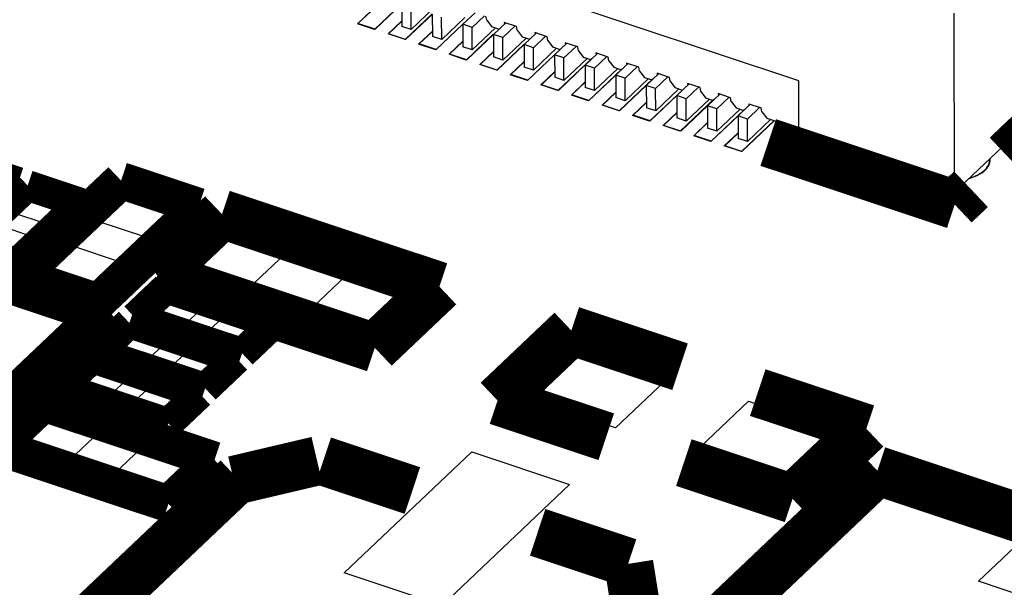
# Model space of a CAD drawing. Extents: x 0 to 1189, y 0 to 841.
# Tile 164 of 256: x 616.29 to 621.14, y 306.25 to 309.04. Entities that reach past the tile are written whole.
import ezdxf

# ---------------------------------------------------------------- set-up
doc = ezdxf.new("R2010")
doc.units = 0
doc.header["$LTSCALE"] = 65.395
doc.layers.get('0').update_dxf_attribs({"linetype": 'CONTINUOUS'})

msp = doc.modelspace()

# ---------------------------------------------------------------- linework, layer by layer
at = {"color": 7, "linetype": 'Continuous'}
for p, q in [((620.1295, 308.7399), (610.7431, 311.8628)), ((620.8943, 308.1916), (622.1887, 309.4183)), ((618.1744, 309.1193), (618.0413, 308.9931)), ((618.1751, 309.1186), (618.0435, 308.9939)), ((618.175, 309.1187), (618.1753, 309.0084)), ((617.9572, 309.0211), (618.0247, 309.085)), ((617.9594, 309.0218), (618.0247, 309.0837)), ((618.3249, 309.0693), (618.1917, 308.943)), ((618.2211, 308.9931), (618.2209, 309.1034)), ((618.3351, 309.1012), (618.2211, 308.9931)), ((618.5362, 309.0756), (618.476, 309.0185)), ((620.8924, 309.0737), (620.8943, 308.1916)), ((618.0413, 308.9931), (617.9572, 309.0211)), ((618.0435, 308.9939), (617.9594, 309.0218)), ((618.1076, 308.971), (618.1752, 309.0351)), ((618.1099, 308.9718), (618.1752, 309.0337)), ((618.3256, 309.0686), (618.1939, 308.9438)), ((618.3255, 309.0686), (618.3257, 308.9583)), ((618.3716, 308.9431), (618.3714, 309.0533)), ((618.4856, 309.0511), (618.3716, 308.9431)), ((618.5218, 309.0033), (618.582, 309.0603)), ((618.5931, 309.0389), (618.5897, 309.0578)), ((618.5931, 309.0389), (618.6168, 309.0075)), ((618.6866, 309.0255), (618.6265, 308.9685)), ((618.7401, 309.0077), (618.679, 309.028)), ((618.679, 309.028), (618.6805, 309.0197)), ((618.2211, 308.9931), (618.1753, 309.0084)), ((618.2581, 308.921), (618.3257, 308.985)), ((618.2603, 308.9217), (618.3257, 308.9837)), ((618.4753, 309.0192), (618.3422, 308.893)), ((618.476, 309.0185), (618.3444, 308.8938)), ((618.5218, 309.0033), (618.476, 309.0185)), ((618.476, 309.0185), (618.4762, 308.9083)), ((618.5221, 308.893), (618.5218, 309.0033)), ((618.6361, 309.0011), (618.5221, 308.893)), ((618.6168, 309.0075), (618.6544, 308.995)), ((618.6723, 308.9532), (618.7325, 309.0102)), ((618.7436, 308.9889), (618.7401, 309.0077)), ((618.7436, 308.9889), (618.7673, 308.9574)), ((618.8371, 308.9754), (618.7769, 308.9184)), ((618.8906, 308.9576), (618.8295, 308.978)), ((618.8295, 308.978), (618.831, 308.9696)), ((618.1917, 308.943), (618.1076, 308.971)), ((618.1939, 308.9438), (618.1099, 308.9718)), ((618.3716, 308.9431), (618.3257, 308.9583)), ((618.4085, 308.8709), (618.4762, 308.935)), ((618.4107, 308.8717), (618.4762, 308.9337)), ((618.6258, 308.9692), (618.4926, 308.8429)), ((618.6265, 308.9685), (618.4948, 308.8437)), ((618.6723, 308.9532), (618.6265, 308.9685)), ((618.6265, 308.9685), (618.6267, 308.8582)), ((618.6726, 308.8429), (618.6723, 308.9532)), ((618.7866, 308.951), (618.6726, 308.8429)), ((618.7673, 308.9574), (618.8049, 308.9449)), ((618.8228, 308.9032), (618.883, 308.9602)), ((618.8941, 308.9388), (618.8906, 308.9576)), ((618.8941, 308.9388), (618.9178, 308.9074)), ((618.9876, 308.9254), (618.9274, 308.8683)), ((619.0411, 308.9076), (618.98, 308.9279)), ((618.98, 308.9279), (618.9815, 308.9196)), ((618.3422, 308.893), (618.2581, 308.921)), ((618.3444, 308.8938), (618.2603, 308.9217)), ((618.5221, 308.893), (618.4762, 308.9083)), ((618.559, 308.8208), (618.6266, 308.885)), ((618.5612, 308.8216), (618.6266, 308.8837)), ((618.7763, 308.9191), (618.643, 308.7929)), ((618.7769, 308.9184), (618.6452, 308.7937)), ((618.8228, 308.9032), (618.7769, 308.9184)), ((618.7769, 308.9184), (618.7772, 308.8081)), ((618.9595, 308.9002), (618.7934, 308.7428)), ((618.823, 308.7929), (618.8228, 308.9032)), ((618.9371, 308.9009), (618.823, 308.7929)), ((618.9178, 308.9074), (618.9554, 308.8948)), ((618.9733, 308.8531), (619.0334, 308.9101)), ((619.0445, 308.8888), (619.0411, 308.9076)), ((619.0445, 308.8888), (619.0683, 308.8573)), ((619.1381, 308.8753), (619.0779, 308.8183)), ((619.1916, 308.8575), (619.1304, 308.8779)), ((619.1304, 308.8779), (619.132, 308.8695)), ((618.4926, 308.8429), (618.4085, 308.8709)), ((618.4948, 308.8437), (618.4107, 308.8717)), ((618.6726, 308.8429), (618.6267, 308.8582)), ((618.7094, 308.7708), (618.7771, 308.835)), ((618.7116, 308.7716), (618.7771, 308.8336)), ((618.9274, 308.8684), (618.7957, 308.7436)), ((618.9733, 308.8531), (618.9274, 308.8683)), ((618.9274, 308.8683), (618.9277, 308.7581)), ((619.11, 308.8502), (618.9439, 308.6928)), ((618.9735, 308.7428), (618.9733, 308.8531)), ((619.0875, 308.8509), (618.9735, 308.7428)), ((619.0683, 308.8573), (619.1059, 308.8448)), ((619.1237, 308.803), (619.1839, 308.8601)), ((619.195, 308.8387), (619.1916, 308.8575)), ((619.195, 308.8387), (619.2187, 308.8072)), ((619.342, 308.8074), (619.2809, 308.8278)), ((619.2809, 308.8278), (619.2824, 308.8195)), ((618.643, 308.7929), (618.559, 308.8208)), ((618.6452, 308.7937), (618.5612, 308.8216)), ((618.823, 308.7929), (618.7772, 308.8081)), ((618.8598, 308.7207), (618.9276, 308.785)), ((618.8621, 308.7215), (618.9276, 308.7836)), ((619.0778, 308.8184), (618.9461, 308.6935)), ((619.1237, 308.803), (619.0779, 308.8183)), ((619.0779, 308.8183), (619.0781, 308.708)), ((619.2604, 308.8002), (619.0943, 308.6427)), ((619.124, 308.6928), (619.1237, 308.803)), ((619.238, 308.8008), (619.124, 308.6928)), ((619.2187, 308.8072), (619.2563, 308.7947)), ((619.2885, 308.8252), (619.2284, 308.7682)), ((619.2742, 308.753), (619.3344, 308.81)), ((619.3455, 308.7886), (619.342, 308.8074)), ((619.3455, 308.7886), (619.3692, 308.7572)), ((618.7934, 308.7428), (618.7094, 308.7708)), ((618.7957, 308.7436), (618.7116, 308.7716)), ((618.9735, 308.7428), (618.9277, 308.7581)), ((619.0102, 308.6707), (619.0781, 308.735)), ((619.0125, 308.6715), (619.0781, 308.7336)), ((619.2283, 308.7683), (619.0966, 308.6435)), ((619.2742, 308.753), (619.2284, 308.7682)), ((619.2284, 308.7682), (619.2286, 308.6579)), ((619.4109, 308.7501), (619.2448, 308.5927)), ((619.2745, 308.6427), (619.2742, 308.753)), ((619.3885, 308.7508), (619.2745, 308.6427)), ((619.3692, 308.7572), (619.4068, 308.7447)), ((619.439, 308.7752), (619.3788, 308.7181)), ((619.4247, 308.7029), (619.4849, 308.7599)), ((619.4925, 308.7574), (619.4314, 308.7777)), ((619.4314, 308.7777), (619.4329, 308.7694)), ((619.496, 308.7386), (619.4925, 308.7574)), ((619.496, 308.7386), (619.5197, 308.7071)), ((620.1301, 308.4459), (620.1295, 308.7399)), ((618.9439, 308.6928), (618.8598, 308.7207)), ((618.9461, 308.6935), (618.8621, 308.7215)), ((619.124, 308.6928), (619.0781, 308.708)), ((619.1607, 308.6206), (619.2286, 308.6849)), ((619.1629, 308.6214), (619.2286, 308.6836)), ((619.3787, 308.7183), (619.247, 308.5934)), ((619.4247, 308.7029), (619.3788, 308.7181)), ((619.3788, 308.7181), (619.3791, 308.6079)), ((619.5613, 308.7001), (619.3952, 308.5426)), ((619.4249, 308.5926), (619.4247, 308.7029)), ((619.539, 308.7007), (619.4249, 308.5926)), ((619.5197, 308.7071), (619.5573, 308.6946)), ((619.5895, 308.7251), (619.5293, 308.6681)), ((619.5752, 308.6528), (619.6354, 308.7099)), ((619.643, 308.7073), (619.5819, 308.7277)), ((619.5819, 308.7277), (619.5834, 308.7193)), ((619.6465, 308.6885), (619.643, 308.7073)), ((619.6465, 308.6885), (619.6702, 308.657)), ((619.0943, 308.6427), (619.0102, 308.6707)), ((619.0966, 308.6435), (619.0125, 308.6715)), ((619.2745, 308.6427), (619.2286, 308.6579)), ((619.3111, 308.5706), (619.379, 308.635)), ((619.3134, 308.5714), (619.379, 308.6336)), ((619.5292, 308.6682), (619.3974, 308.5434)), ((619.5752, 308.6528), (619.5293, 308.6681)), ((619.5293, 308.6681), (619.5296, 308.5578)), ((619.7118, 308.65), (619.5457, 308.4926)), ((619.5754, 308.5426), (619.5752, 308.6528)), ((619.6894, 308.6506), (619.5754, 308.5426)), ((619.6702, 308.657), (619.7078, 308.6445)), ((619.74, 308.6751), (619.6798, 308.618)), ((619.7257, 308.6028), (619.7858, 308.6598)), ((619.7935, 308.6573), (619.7323, 308.6776)), ((619.7323, 308.6776), (619.7339, 308.6693)), ((619.7969, 308.6384), (619.7935, 308.6573)), ((619.7969, 308.6384), (619.8206, 308.607)), ((619.2448, 308.5927), (619.1607, 308.6206)), ((619.247, 308.5934), (619.1629, 308.6214)), ((619.4249, 308.5926), (619.3791, 308.6079)), ((619.4616, 308.5205), (619.5295, 308.5849)), ((619.6796, 308.6182), (619.5479, 308.4933)), ((619.7257, 308.6028), (619.6798, 308.618)), ((619.6798, 308.618), (619.68, 308.5078)), ((619.8622, 308.6), (619.6961, 308.4425)), ((619.7259, 308.4925), (619.7257, 308.6028)), ((619.8399, 308.6006), (619.7259, 308.4925)), ((619.8206, 308.607), (619.8582, 308.5945)), ((619.8905, 308.625), (619.8303, 308.568)), ((619.8761, 308.5527), (619.9363, 308.6097)), ((619.8828, 308.6275), (619.944, 308.6072)), ((619.8828, 308.6275), (619.8843, 308.6192)), ((619.9474, 308.5884), (619.944, 308.6072)), ((619.9474, 308.5884), (619.9711, 308.5569)), ((619.3952, 308.5426), (619.3111, 308.5706)), ((619.3974, 308.5434), (619.3134, 308.5714)), ((619.4638, 308.5213), (619.5295, 308.5836)), ((619.5754, 308.5426), (619.5296, 308.5578)), ((619.8301, 308.5682), (619.6983, 308.4433)), ((619.8761, 308.5527), (619.8303, 308.568)), ((619.8303, 308.568), (619.8305, 308.4577)), ((620.0073, 308.5449), (619.8465, 308.3925)), ((620.0084, 308.5445), (619.8488, 308.3932)), ((619.8764, 308.4424), (619.8761, 308.5527)), ((619.9904, 308.5505), (619.8764, 308.4424)), ((619.9711, 308.5569), (620.13, 308.5041)), ((619.5457, 308.4926), (619.4616, 308.5205)), ((619.5479, 308.4933), (619.4638, 308.5213)), ((619.612, 308.4705), (619.68, 308.5349)), ((619.6143, 308.4713), (619.68, 308.5335)), ((619.7259, 308.4925), (619.68, 308.5078)), ((619.6961, 308.4425), (619.612, 308.4705)), ((619.6983, 308.4433), (619.6143, 308.4713)), ((619.7625, 308.4204), (619.8305, 308.4849)), ((619.7647, 308.4212), (619.8305, 308.4835)), ((619.8764, 308.4424), (619.8305, 308.4577)), ((620.1301, 308.4459), (620.8943, 308.1916)), ((619.8465, 308.3925), (619.7625, 308.4204)), ((619.8488, 308.3932), (619.7647, 308.4212)), ((616.2563, 308.0933), (616.3527, 308.1846)), ((616.3527, 308.1846), (616.5208, 308.1287)), ((616.6762, 308.0508), (616.8215, 308.1886)), ((616.8215, 308.1886), (617.0661, 308.1072)), ((616.5208, 308.1287), (616.4245, 308.0373)), ((617.0661, 308.1072), (616.9207, 307.9695)), ((616.4245, 308.0373), (616.2563, 308.0933)), ((616.1902, 308.0306), (616.3583, 307.9747)), ((616.9207, 307.9695), (616.6762, 308.0508)), ((617.0943, 307.8012), (617.3214, 308.0164)), ((617.3214, 308.0164), (617.6271, 307.9147)), ((616.3583, 307.9747), (616.262, 307.8833)), ((616.4037, 307.7926), (616.549, 307.9303)), ((616.549, 307.9303), (616.7936, 307.8489)), ((617.6271, 307.9147), (617.4, 307.6995)), ((616.7936, 307.8489), (616.6482, 307.7112)), ((617.7057, 307.5978), (617.9328, 307.813)), ((617.9328, 307.813), (618.2384, 307.7113)), ((616.6482, 307.7112), (616.4037, 307.7926)), ((617.4, 307.6995), (617.0943, 307.8012)), ((616.935, 307.5867), (617.035, 307.6814)), ((617.035, 307.6814), (617.1971, 307.6274)), ((618.2384, 307.7113), (618.0114, 307.4961)), ((617.1971, 307.6274), (617.0972, 307.5327)), ((617.0972, 307.5327), (616.935, 307.5867)), ((617.2085, 307.4957), (617.3084, 307.5904)), ((617.3084, 307.5904), (617.4706, 307.5365)), ((618.0114, 307.4961), (617.7057, 307.5978)), ((617.4706, 307.5365), (617.3707, 307.4418)), ((616.7534, 307.4145), (616.8533, 307.5092)), ((616.8533, 307.5092), (617.0155, 307.4553)), ((617.3707, 307.4418), (617.2085, 307.4957)), ((617.0155, 307.4553), (616.9155, 307.3606)), ((618.7684, 307.1861), (619.0409, 307.4443)), ((619.0409, 307.4443), (619.4994, 307.2918)), ((616.9155, 307.3606), (616.7534, 307.4145)), ((617.0268, 307.3235), (617.1267, 307.4182)), ((617.1267, 307.4182), (617.2889, 307.3643)), ((616.5717, 307.2424), (616.6716, 307.337)), ((616.6716, 307.337), (616.8338, 307.2831)), ((617.2889, 307.3643), (617.189, 307.2696)), ((616.8338, 307.2831), (616.7339, 307.1884)), ((617.189, 307.2696), (617.0268, 307.3235)), ((619.4994, 307.2918), (619.2269, 307.0335)), ((616.7339, 307.1884), (616.5717, 307.2424)), ((616.8452, 307.1514), (616.9451, 307.2461)), ((616.9451, 307.2461), (617.1072, 307.1921)), ((617.1072, 307.1921), (617.0073, 307.0974)), ((619.2269, 307.0335), (618.7684, 307.1861)), ((617.0073, 307.0974), (616.8452, 307.1514)), ((619.609, 306.9064), (619.8815, 307.1647)), ((619.8815, 307.1647), (620.3401, 307.0121)), ((616.2956, 306.9562), (616.4409, 307.094)), ((616.4409, 307.094), (616.6855, 307.0126)), ((616.6855, 307.0126), (616.5402, 306.8749)), ((620.3401, 307.0121), (620.0676, 306.7538)), ((616.5402, 306.8749), (616.2956, 306.9562)), ((616.7541, 306.8037), (616.8995, 306.9414)), ((616.8995, 306.9414), (617.144, 306.86)), ((617.8924, 306.3217), (618.5192, 306.9157)), ((618.5192, 306.9157), (619.0007, 306.7555)), ((620.0676, 306.7538), (619.609, 306.9064)), ((617.144, 306.86), (616.9987, 306.7223)), ((616.9987, 306.7223), (616.7541, 306.8037)), ((619.0007, 306.7555), (618.3739, 306.1615)), ((621.013, 306.2798), (621.4899, 306.7318)), ((618.3739, 306.1615), (617.8924, 306.3217)), ((621.6244, 306.0764), (621.013, 306.2798))]:
    msp.add_line(p, q, dxfattribs=at)
for points, const_width in [([(622.1912, 309.3585), (621.1518, 308.3735)], 0.2416), ([(620.8968, 308.1318), (619.9787, 308.4372)], 0.2416), ([(616.2883, 308.2409), (616.0284, 308.3274)], 0.151), ([(615.9749, 307.9439), (616.2883, 308.2409)], 0.151), ([(616.3341, 308.2257), (616.0207, 307.9287)], 0.151), ([(616.7936, 308.2502), (616.294, 307.7767)], 0.1812), ([(616.5939, 308.1392), (616.3341, 308.2257)], 0.151), ([(617.1757, 308.1231), (616.7936, 308.2502)], 0.1812), ([(620.9767, 308.2075), (620.8968, 308.1318)], 0.2416), ([(616.7366, 307.6036), (615.0468, 308.1658)], 0.2416), ([(616.2806, 307.8422), (616.5939, 308.1392)], 0.151), ([(616.6761, 307.6496), (617.1757, 308.1231)], 0.1812), ([(617.2904, 308.0849), (616.9724, 307.7836)], 0.2416), ([(618.3603, 307.7289), (617.2904, 308.0849)], 0.2416), ([(616.0207, 307.9287), (616.2806, 307.8422)], 0.151), ([(616.294, 307.7767), (616.6761, 307.6496)], 0.1812), ([(616.9724, 307.7836), (618.0424, 307.4276)], 0.2416), ([(618.0424, 307.4276), (618.3603, 307.7289)], 0.2416), ([(617.0164, 307.7225), (616.8619, 307.5761)], 0.151), ([(617.5437, 307.547), (617.0164, 307.7225)], 0.151), ([(615.7324, 306.6519), (616.7366, 307.6036)], 0.2416), ([(616.8347, 307.5503), (616.6803, 307.404)], 0.151), ([(617.362, 307.3749), (616.8347, 307.5503)], 0.151), ([(616.8619, 307.5761), (617.3893, 307.4007)], 0.151), ([(617.3893, 307.4007), (617.5437, 307.547)], 0.151), ([(618.6466, 307.1685), (619.0099, 307.5128)], 0.2416), ([(619.0099, 307.5128), (619.5448, 307.3348)], 0.2416), ([(616.6803, 307.404), (617.2076, 307.2285)], 0.151), ([(616.653, 307.3781), (616.4986, 307.2318)], 0.151), ([(617.1803, 307.2027), (616.653, 307.3781)], 0.151), ([(617.2076, 307.2285), (617.362, 307.3749)], 0.151), ([(619.927, 307.2077), (620.4619, 307.0297)], 0.2416), ([(616.4986, 307.2318), (617.0259, 307.0563)], 0.151), ([(617.0259, 307.0563), (617.1803, 307.2027)], 0.151), ([(619.1815, 306.9905), (618.6466, 307.1685)], 0.2416), ([(616.413, 307.1556), (616.186, 306.9404)], 0.1812), ([(617.2537, 306.8759), (616.413, 307.1556)], 0.1812), ([(620.4619, 307.0297), (620.0986, 306.6854)], 0.2416), ([(616.186, 306.9404), (617.0266, 306.6607)], 0.1812), ([(617.3485, 306.7754), (617.7586, 306.8718)], 0.2416), ([(618.2274, 306.7259), (617.7887, 306.8719)], 0.2416), ([(617.0266, 306.6607), (617.2537, 306.8759)], 0.1812), ([(620.516, 306.8236), (619.1749, 305.5526)], 0.2416), ([(620.0986, 306.6854), (619.5636, 306.8634)], 0.2416), ([(621.2304, 306.5859), (620.516, 306.8236)], 0.2416), ([(617.3665, 306.7863), (616.3629, 305.8352)], 0.2416), ([(619.2913, 306.372), (618.8441, 306.5208)], 0.2416), ([(619.3308, 306.1243), (619.2923, 306.3658)], 0.2416)]:
    msp.add_lwpolyline(points, dxfattribs=dict(at, const_width=const_width))
for points in [[(621.0548, 308.3139), (621.0592, 308.3205), (621.0629, 308.3275), (621.0657, 308.3347), (621.0675, 308.3419), (621.0684, 308.3489), (621.0684, 308.3565)], [(621.0641, 308.3248), (621.0655, 308.3278), (621.0667, 308.3309), (621.0678, 308.334), (621.0687, 308.3371), (621.0694, 308.3402), (621.07, 308.3434)], [(621.07, 308.3434), (621.0703, 308.3458), (621.0705, 308.3482), (621.0706, 308.3507), (621.0706, 308.3531), (621.0705, 308.3556), (621.0702, 308.3583)], [(620.9673, 308.2607), (620.9811, 308.2648), (620.9947, 308.2696), (621.007, 308.275), (621.0189, 308.2811), (621.0294, 308.2876), (621.0393, 308.2949)], [(620.9692, 308.2625), (620.9839, 308.2671), (620.9982, 308.2726), (621.0111, 308.2787), (621.0232, 308.2857), (621.0338, 308.293), (621.0436, 308.3013)], [(621.0393, 308.2949), (621.0407, 308.2961), (621.0424, 308.2976), (621.044, 308.299), (621.0453, 308.3002), (621.0469, 308.3017), (621.0485, 308.3034)], [(621.0436, 308.3013), (621.0454, 308.3031), (621.0475, 308.3052), (621.0495, 308.3074), (621.0514, 308.3096), (621.053, 308.3115), (621.0548, 308.3139)], [(621.0485, 308.3034), (621.0517, 308.3068), (621.0546, 308.3102), (621.0573, 308.3138), (621.0598, 308.3173), (621.062, 308.321), (621.0641, 308.3248)]]:
    msp.add_lwpolyline(points, dxfattribs=at)

doc.saveas('drawing.dxf')
